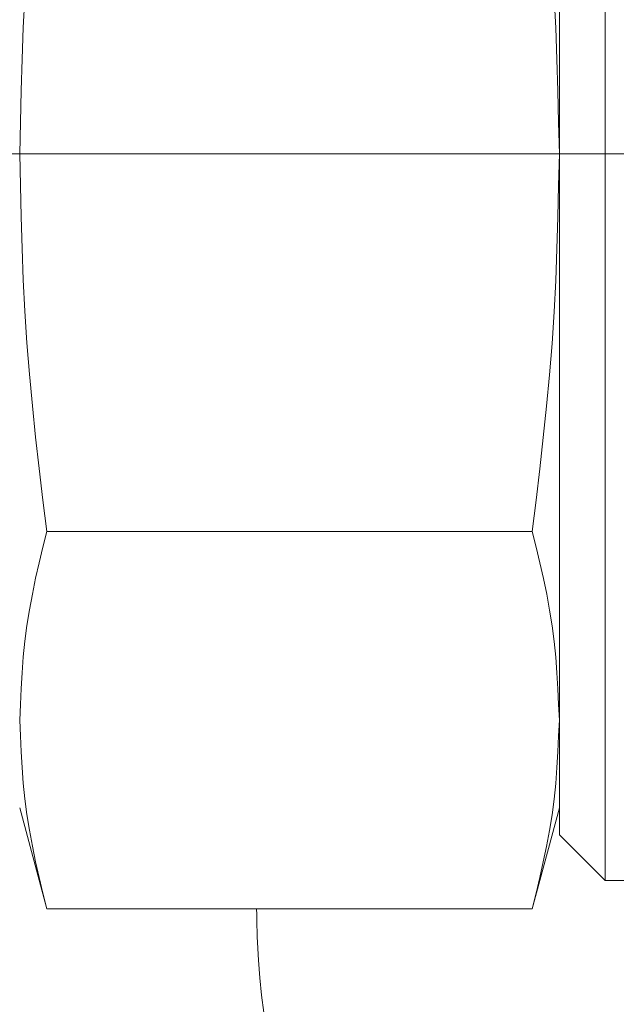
# Model space of a CAD drawing. Extents: x 193 to 943, y 26 to 526.
# Tile 77 of 207: x 362.174 to 362.893, y 90.842 to 92.028. Entities that reach past the tile are written whole.
import ezdxf

# ---------------------------------------------------------------- set-up
doc = ezdxf.new("R2010")
doc.units = 0
doc.layers.get('0').update_dxf_attribs({"lineweight": 25})
doc.layers.add('KG4_HLS_SYA', color=7, linetype='Continuous', lineweight=25)

# ---------------------------------------------------------------- blocks, each defined once
blk = doc.blocks.new('Spline-A069HWY87N', base_point=(362.174, 91.8665))
at = {"color": 0, "lineweight": -2}
for p, q in [((362.2066, 92.3211), (362.202, 92.2834)), ((362.202, 92.2834), (362.1975, 92.2458)), ((362.1975, 92.2458), (362.1932, 92.2081)), ((362.1932, 92.2081), (362.1892, 92.1703)), ((362.1892, 92.1703), (362.1857, 92.1326)), ((362.1857, 92.1326), (362.1827, 92.0948)), ((362.1827, 92.0948), (362.1802, 92.0568)), ((362.1802, 92.0568), (362.1783, 92.0188)), ((362.1783, 92.0188), (362.1769, 91.9807)), ((362.1769, 91.9807), (362.1757, 91.9427)), ((362.1757, 91.9427), (362.1748, 91.9046)), ((362.1748, 91.9046), (362.174, 91.8665))]:
    blk.add_line(p, q, dxfattribs=at)
blk = doc.blocks.new('Spline-A069HWYA7N', base_point=(362.174, 91.4118))
at = {"color": 0, "lineweight": -2}
for p, q in [((362.174, 91.8665), (362.1748, 91.8285)), ((362.1748, 91.8285), (362.1757, 91.7906)), ((362.1757, 91.7906), (362.1768, 91.7527)), ((362.1768, 91.7527), (362.1783, 91.7148)), ((362.1783, 91.7148), (362.1802, 91.6769)), ((362.1802, 91.6769), (362.1826, 91.6391)), ((362.1826, 91.6391), (362.1856, 91.6012)), ((362.1856, 91.6012), (362.1892, 91.5632)), ((362.1892, 91.5632), (362.1931, 91.5254)), ((362.1931, 91.5254), (362.1975, 91.4875)), ((362.1975, 91.4875), (362.202, 91.4496)), ((362.202, 91.4496), (362.2066, 91.4118))]:
    blk.add_line(p, q, dxfattribs=at)
blk = doc.blocks.new('Spline-A069HWYC7N', base_point=(362.7913, 91.4118))
at = {"color": 0, "lineweight": -2}
for p, q in [((362.8231, 91.8284), (362.824, 91.8665)), ((362.8222, 91.7903), (362.8231, 91.8284)), ((362.8211, 91.7522), (362.8222, 91.7903)), ((362.8196, 91.7141), (362.8211, 91.7522)), ((362.8177, 91.6761), (362.8196, 91.7141)), ((362.8153, 91.6381), (362.8177, 91.6761)), ((362.8122, 91.6003), (362.8153, 91.6381)), ((362.8087, 91.5626), (362.8122, 91.6003)), ((362.8047, 91.5248), (362.8087, 91.5626)), ((362.8004, 91.4871), (362.8047, 91.5248)), ((362.7959, 91.4495), (362.8004, 91.4871)), ((362.7913, 91.4118), (362.7959, 91.4495))]:
    blk.add_line(p, q, dxfattribs=at)
blk = doc.blocks.new('Spline-A069HWYE7N', base_point=(362.7913, 91.8665))
at = {"color": 0, "lineweight": -2}
for p, q in [((362.7959, 92.2833), (362.7913, 92.3211)), ((362.8005, 92.2454), (362.7959, 92.2833)), ((362.8048, 92.2076), (362.8005, 92.2454)), ((362.8088, 92.1697), (362.8048, 92.2076)), ((362.8123, 92.1317), (362.8088, 92.1697)), ((362.8153, 92.0938), (362.8123, 92.1317)), ((362.8178, 92.056), (362.8153, 92.0938)), ((362.8196, 92.0181), (362.8178, 92.056)), ((362.8211, 91.9802), (362.8196, 92.0181)), ((362.8222, 91.9423), (362.8211, 91.9802)), ((362.8231, 91.9044), (362.8222, 91.9423)), ((362.824, 91.8665), (362.8231, 91.9044))]:
    blk.add_line(p, q, dxfattribs=at)
blk = doc.blocks.new('Spline-A069HWYO7N', base_point=(362.7913, 91.1845))
at = {"color": 0, "lineweight": -2}
for p, q in [((362.7959, 91.3929), (362.7913, 91.4118)), ((362.8005, 91.3739), (362.7959, 91.3929)), ((362.8048, 91.355), (362.8005, 91.3739)), ((362.8088, 91.3361), (362.8048, 91.355)), ((362.8123, 91.3171), (362.8088, 91.3361)), ((362.8153, 91.2981), (362.8123, 91.3171)), ((362.8178, 91.2792), (362.8153, 91.2981)), ((362.8196, 91.2603), (362.8178, 91.2792)), ((362.8211, 91.2413), (362.8196, 91.2603)), ((362.8222, 91.2224), (362.8211, 91.2413)), ((362.8231, 91.2034), (362.8222, 91.2224)), ((362.824, 91.1845), (362.8231, 91.2034))]:
    blk.add_line(p, q, dxfattribs=at)
blk = doc.blocks.new('Spline-A069HWYQ7N', base_point=(362.174, 91.1845))
at = {"color": 0, "lineweight": -2}
for p, q in [((362.2066, 91.4118), (362.202, 91.393)), ((362.202, 91.393), (362.1975, 91.3741)), ((362.1975, 91.3741), (362.1932, 91.3553)), ((362.1932, 91.3553), (362.1892, 91.3364)), ((362.1892, 91.3364), (362.1857, 91.3175)), ((362.1857, 91.3175), (362.1827, 91.2986)), ((362.1827, 91.2986), (362.1802, 91.2796)), ((362.1802, 91.2796), (362.1783, 91.2606)), ((362.1783, 91.2606), (362.1769, 91.2416)), ((362.1769, 91.2416), (362.1757, 91.2226)), ((362.1757, 91.2226), (362.1748, 91.2035)), ((362.1748, 91.2035), (362.174, 91.1845))]:
    blk.add_line(p, q, dxfattribs=at)
blk = doc.blocks.new('Spline-A069HWYS7N', base_point=(362.174, 90.9571))
at = {"color": 0, "lineweight": -2}
for p, q in [((362.174, 91.1845), (362.1748, 91.1655)), ((362.1748, 91.1655), (362.1757, 91.1465)), ((362.1757, 91.1465), (362.1768, 91.1276)), ((362.1768, 91.1276), (362.1783, 91.1086)), ((362.1783, 91.1086), (362.1802, 91.0897)), ((362.1802, 91.0897), (362.1826, 91.0708)), ((362.1826, 91.0708), (362.1856, 91.0518)), ((362.1856, 91.0518), (362.1892, 91.0329)), ((362.1892, 91.0329), (362.1931, 91.0139)), ((362.1931, 91.0139), (362.1975, 90.995)), ((362.1975, 90.995), (362.202, 90.9761)), ((362.202, 90.9761), (362.2066, 90.9571))]:
    blk.add_line(p, q, dxfattribs=at)
blk = doc.blocks.new('Spline-A069HWYU7N', base_point=(362.7913, 90.9571))
at = {"color": 0, "lineweight": -2}
for p, q in [((362.8231, 91.1654), (362.824, 91.1845)), ((362.8222, 91.1464), (362.8231, 91.1654)), ((362.8211, 91.1273), (362.8222, 91.1464)), ((362.8196, 91.1083), (362.8211, 91.1273)), ((362.8177, 91.0893), (362.8196, 91.1083)), ((362.8153, 91.0703), (362.8177, 91.0893)), ((362.8122, 91.0514), (362.8153, 91.0703)), ((362.8087, 91.0325), (362.8122, 91.0514)), ((362.8047, 91.0137), (362.8087, 91.0325)), ((362.8004, 90.9948), (362.8047, 91.0137)), ((362.7959, 90.976), (362.8004, 90.9948)), ((362.7913, 90.9571), (362.7959, 90.976))]:
    blk.add_line(p, q, dxfattribs=at)
blk = doc.blocks.new('Spline-A069HYCM7N', base_point=(362.4594, 90.6692))
at = {"color": 0, "lineweight": -2}
for p, q in [((362.4595, 90.9504), (362.4594, 90.9571)), ((362.4596, 90.9437), (362.4595, 90.9504)), ((362.4597, 90.9369), (362.4596, 90.9437)), ((362.4599, 90.9302), (362.4597, 90.9369)), ((362.4601, 90.9235), (362.4599, 90.9302)), ((362.4604, 90.9168), (362.4601, 90.9235)), ((362.4616, 90.8954), (362.4604, 90.9168)), ((362.4633, 90.8742), (362.4616, 90.8954)), ((362.4654, 90.8532), (362.4633, 90.8742)), ((362.4679, 90.8323), (362.4654, 90.8532)), ((362.4707, 90.8116), (362.4679, 90.8323)), ((362.4737, 90.791), (362.4707, 90.8116)), ((362.4768, 90.7705), (362.4737, 90.791)), ((362.4801, 90.7501), (362.4768, 90.7705)), ((362.4835, 90.7298), (362.4801, 90.7501)), ((362.4869, 90.7096), (362.4835, 90.7298)), ((362.4904, 90.6894), (362.4869, 90.7096)), ((362.4939, 90.6692), (362.4904, 90.6894))]:
    blk.add_line(p, q, dxfattribs=at)

msp = doc.modelspace()

# ---------------------------------------------------------------- linework, layer by layer
at = {"layer": 'KG4_HLS_SYA', "color": 8, "linetype": 'Continuous', "lineweight": 9, "ltscale": 0.13, "true_color": 0x808080}
for p, q in [((362.879, 90.9915), (362.879, 92.7415)), ((362.824, 91.8665), (362.824, 92.6865)), ((363.2234, 91.8665), (361.2392, 91.8665)), ((362.824, 91.0465), (362.824, 91.8665)), ((362.7913, 91.4118), (362.2066, 91.4118)), ((362.2066, 90.9571), (362.174, 91.079)), ((362.824, 91.079), (362.7913, 90.9571)), ((362.879, 90.9915), (362.824, 91.0465)), ((362.909, 90.9915), (362.879, 90.9915)), ((362.7913, 90.9571), (362.2066, 90.9571))]:
    msp.add_line(p, q, dxfattribs=at)

# ---------------------------------------------------------------- block references
for name, p in [('Spline-A069HWY87N', (362.174, 91.8665)), ('Spline-A069HWYE7N', (362.7913, 91.8665)), ('Spline-A069HWYA7N', (362.174, 91.4118)), ('Spline-A069HWYC7N', (362.7913, 91.4118)), ('Spline-A069HWYQ7N', (362.174, 91.1845)), ('Spline-A069HWYO7N', (362.7913, 91.1845)), ('Spline-A069HWYS7N', (362.174, 90.9571)), ('Spline-A069HWYU7N', (362.7913, 90.9571)), ('Spline-A069HYCM7N', (362.4594, 90.6692))]:
    msp.add_blockref(name, p, dxfattribs=at)

doc.saveas('drawing.dxf')
